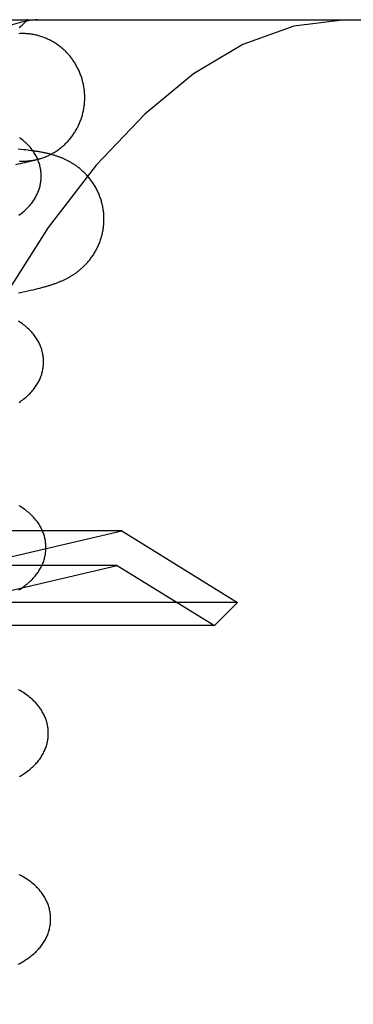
# Model space of a CAD drawing. Header units: inches. Extents: x 0 to 215, y 0 to 139.
# Tile 92 of 111: x 125.292 to 125.394, y 51.373 to 51.674. Entities that reach past the tile are written whole.
import ezdxf

# ---------------------------------------------------------------- set-up
doc = ezdxf.new("R2010")
doc.units = ezdxf.units.IN
doc.header["$LTSCALE"] = 11.804375
doc.header["$MEASUREMENT"] = 0
doc.linetypes.add('HIDDEN', pattern=[0.2, 0.1, -0.1])
doc.layers.add('DEFAULT_2', color=8, linetype='HIDDEN')

msp = doc.modelspace()

# ---------------------------------------------------------------- linework, layer by layer
at = {"layer": 'DEFAULT_2', "color": 8, "linetype": 'HIDDEN'}
for p, q in [((125.10155, 51.67428), (125.4371, 51.67428)), ((125.2921, 51.63461), (125.29128, 51.63469)), ((125.29287, 51.63453), (125.2921, 51.63461)), ((125.29361, 51.63445), (125.29287, 51.63453)), ((125.2953, 51.63424), (125.29465, 51.63433)), ((125.29652, 51.5919), (125.29722, 51.59207)), ((125.29722, 51.59207), (125.29788, 51.59224)), ((125.29134, 51.5908), (125.29235, 51.591)), ((125.29235, 51.591), (125.29329, 51.59119)), ((125.29329, 51.59119), (125.29417, 51.59138)), ((125.29417, 51.59138), (125.295, 51.59156)), ((125.295, 51.59156), (125.29578, 51.59173)), ((125.29578, 51.59173), (125.29652, 51.5919)), ((125.32284, 51.51803), (125.06757, 51.51803)), ((125.28848, 51.50997), (125.32284, 51.51803)), ((125.32284, 51.51803), (125.35821, 51.4961)), ((125.32146, 51.50743), (125.06896, 51.50743)), ((125.28848, 51.4997), (125.32146, 51.50743)), ((125.32146, 51.50743), (125.35113, 51.48903)), ((125.35821, 51.4961), (125.03221, 51.4961)), ((125.35113, 51.48903), (125.35821, 51.4961)), ((125.35113, 51.48903), (125.03928, 51.48903))]:
    msp.add_line(p, q, dxfattribs=at)
for points in [[(125.39104, 51.67428), (125.37537, 51.67235), (125.35986, 51.66671), (125.34476, 51.65771), (125.32986, 51.64545), (125.31502, 51.62977), (125.30044, 51.61076), (125.28617, 51.58827), (125.27246, 51.56248), (125.25946, 51.53349), (125.24738, 51.50154), (125.23636, 51.46687), (125.22653, 51.42976), (125.21803, 51.39052), (125.21094, 51.34948), (125.20535, 51.30697), (125.20131, 51.26336), (125.19887, 51.21902), (125.19806, 51.17428)], [(125.29711, 51.67428), (125.29641, 51.67425), (125.29557, 51.67416), (125.2946, 51.674), (125.29349, 51.67378), (125.29225, 51.6735), (125.29088, 51.67315), (125.28937, 51.67273), (125.28774, 51.67225), (125.28597, 51.6717), (125.28408, 51.67109), (125.28206, 51.67041), (125.27991, 51.66966)], [(125.29158, 51.67193), (125.29192, 51.67221), (125.29225, 51.67248), (125.29256, 51.67276), (125.29287, 51.67304), (125.29316, 51.67333), (125.29344, 51.67361), (125.29372, 51.6739), (125.29398, 51.67419), (125.29423, 51.67448)], [(125.31153, 51.65165), (125.31151, 51.65198), (125.31148, 51.65231), (125.31145, 51.65264), (125.31141, 51.65296), (125.31137, 51.65329), (125.31132, 51.65362), (125.31126, 51.65394), (125.3112, 51.65426), (125.31114, 51.65459), (125.31107, 51.65491), (125.31099, 51.65523), (125.31091, 51.65555), (125.31083, 51.65587), (125.31074, 51.65618), (125.31064, 51.6565), (125.31054, 51.65681), (125.31043, 51.65712), (125.31032, 51.65743), (125.31021, 51.65774), (125.31009, 51.65804), (125.30996, 51.65834), (125.30983, 51.65864), (125.30969, 51.65894), (125.30955, 51.65924), (125.3094, 51.65953), (125.30925, 51.65982), (125.3091, 51.66011), (125.30894, 51.6604), (125.30877, 51.66068), (125.3086, 51.66096), (125.30843, 51.66124), (125.30825, 51.66151), (125.30807, 51.66178), (125.30788, 51.66205), (125.30769, 51.66231), (125.30749, 51.66257), (125.30729, 51.66283), (125.30709, 51.66309), (125.30688, 51.66334), (125.30667, 51.66358), (125.30645, 51.66383), (125.30623, 51.66407), (125.30601, 51.6643), (125.30578, 51.66453), (125.30555, 51.66476), (125.30531, 51.66498), (125.30507, 51.6652), (125.30483, 51.66542), (125.30458, 51.66563), (125.30433, 51.66584), (125.30408, 51.66604), (125.30383, 51.66624), (125.30357, 51.66643), (125.3033, 51.66662), (125.30304, 51.6668), (125.30277, 51.66698), (125.3025, 51.66716), (125.30222, 51.66733), (125.30195, 51.66749), (125.30167, 51.66765), (125.30138, 51.66781), (125.3011, 51.66796), (125.30081, 51.6681), (125.30052, 51.66825), (125.30023, 51.66838), (125.29994, 51.66851), (125.29964, 51.66864), (125.29934, 51.66876), (125.29904, 51.66887), (125.29874, 51.66898), (125.29844, 51.66909), (125.29813, 51.66919), (125.29783, 51.66928), (125.29752, 51.66937), (125.29721, 51.66945), (125.2969, 51.66953), (125.29659, 51.6696), (125.29627, 51.66967), (125.29596, 51.66973), (125.29564, 51.66979), (125.29533, 51.66984), (125.29501, 51.66988), (125.29469, 51.66992), (125.29438, 51.66996), (125.29406, 51.66999), (125.29374, 51.67001), (125.29342, 51.67003), (125.2931, 51.67004), (125.29278, 51.67005), (125.29246, 51.67005), (125.29214, 51.67004), (125.29182, 51.67003), (125.2915, 51.67002)], [(125.29793, 51.63181), (125.29817, 51.63188), (125.29847, 51.63198), (125.29878, 51.63208), (125.29908, 51.63219), (125.29938, 51.6323), (125.29968, 51.63242), (125.29997, 51.63255), (125.30026, 51.63268), (125.30056, 51.63281), (125.30085, 51.63295), (125.30113, 51.63309), (125.30142, 51.63324), (125.3017, 51.6334), (125.30198, 51.63356), (125.30225, 51.63372), (125.30253, 51.63389), (125.3028, 51.63406), (125.30307, 51.63424), (125.30333, 51.63442), (125.3036, 51.63461), (125.30385, 51.6348), (125.30411, 51.635), (125.30436, 51.6352), (125.30461, 51.63541), (125.30486, 51.63562), (125.3051, 51.63583), (125.30534, 51.63605), (125.30557, 51.63627), (125.30581, 51.6365), (125.30603, 51.63673), (125.30626, 51.63696), (125.30648, 51.6372), (125.30669, 51.63744), (125.30691, 51.63769), (125.30711, 51.63794), (125.30732, 51.63819), (125.30752, 51.63845), (125.30771, 51.63871), (125.3079, 51.63897), (125.30809, 51.63924), (125.30827, 51.6395), (125.30845, 51.63978), (125.30862, 51.64005), (125.30879, 51.64033), (125.30896, 51.64061), (125.30912, 51.6409), (125.30927, 51.64119), (125.30942, 51.64148), (125.30957, 51.64177), (125.30971, 51.64207), (125.30984, 51.64236), (125.30997, 51.64266), (125.3101, 51.64297), (125.31022, 51.64327), (125.31034, 51.64358), (125.31045, 51.64389), (125.31055, 51.6442), (125.31065, 51.64451), (125.31075, 51.64482), (125.31084, 51.64514), (125.31092, 51.64545), (125.311, 51.64577), (125.31108, 51.64609), (125.31115, 51.64641), (125.31121, 51.64674), (125.31127, 51.64706), (125.31132, 51.64738), (125.31137, 51.64771), (125.31141, 51.64804), (125.31145, 51.64836), (125.31148, 51.64869), (125.31151, 51.64902), (125.31153, 51.64935), (125.31155, 51.64968), (125.31156, 51.65001), (125.31156, 51.65033), (125.31156, 51.65066), (125.31156, 51.65099), (125.31155, 51.65132), (125.31153, 51.65165)], [(125.29828, 51.62662), (125.29827, 51.62691), (125.29826, 51.62724), (125.29823, 51.62758), (125.2982, 51.62792), (125.29815, 51.62825), (125.2981, 51.62858), (125.29804, 51.62891), (125.29797, 51.62925), (125.2979, 51.62957), (125.29781, 51.6299), (125.29771, 51.63023), (125.29761, 51.63055), (125.2975, 51.63088), (125.29738, 51.6312), (125.29725, 51.63151), (125.29711, 51.63183), (125.29696, 51.63215), (125.2968, 51.63246), (125.29664, 51.63277), (125.29646, 51.63308), (125.29628, 51.63339), (125.29608, 51.63369), (125.29588, 51.63399), (125.29567, 51.6343), (125.29545, 51.63459), (125.29522, 51.63489), (125.29498, 51.63518), (125.29473, 51.63547), (125.29447, 51.63576), (125.2942, 51.63604), (125.29392, 51.63632), (125.29362, 51.6366), (125.29332, 51.63688), (125.29301, 51.63715), (125.29269, 51.63742), (125.29236, 51.63769), (125.29201, 51.63795), (125.29165, 51.63821)], [(125.29465, 51.63433), (125.29431, 51.63437), (125.29361, 51.63445)], [(125.3174, 51.61444), (125.31738, 51.61476), (125.31735, 51.61511), (125.31732, 51.61546), (125.31728, 51.6158), (125.31723, 51.61615), (125.31718, 51.61649), (125.31712, 51.61683), (125.31705, 51.61717), (125.31698, 51.61751), (125.31691, 51.61785), (125.31682, 51.61819), (125.31673, 51.61853), (125.31664, 51.61886), (125.31654, 51.61919), (125.31643, 51.61952), (125.31632, 51.61985), (125.3162, 51.62017), (125.31608, 51.6205), (125.31595, 51.62082), (125.31582, 51.62113), (125.31568, 51.62145), (125.31554, 51.62176), (125.31539, 51.62207), (125.31523, 51.62238), (125.31507, 51.62268), (125.31491, 51.62298), (125.31474, 51.62327), (125.31457, 51.62356), (125.31439, 51.62385), (125.31421, 51.62413), (125.31403, 51.62441), (125.31384, 51.62469), (125.31365, 51.62496), (125.31345, 51.62522), (125.31325, 51.62548), (125.31305, 51.62574), (125.31284, 51.62599), (125.31263, 51.62624), (125.31242, 51.62648), (125.31221, 51.62672), (125.312, 51.62695), (125.31178, 51.62717), (125.31156, 51.62739), (125.31135, 51.62761), (125.31113, 51.62782), (125.31091, 51.62802), (125.31069, 51.62822), (125.31047, 51.62841), (125.31025, 51.6286), (125.31003, 51.62878), (125.3098, 51.62896), (125.30958, 51.62913), (125.30936, 51.6293), (125.30914, 51.62946), (125.30892, 51.62962), (125.3087, 51.62977), (125.30848, 51.62992), (125.30827, 51.63007), (125.30805, 51.63021), (125.30783, 51.63034), (125.30762, 51.63047), (125.30741, 51.6306), (125.3072, 51.63072), (125.307, 51.63084), (125.30679, 51.63095), (125.30659, 51.63106), (125.30638, 51.63117), (125.30618, 51.63127), (125.30598, 51.63137), (125.30578, 51.63147), (125.30557, 51.63157), (125.30537, 51.63166), (125.30517, 51.63175), (125.30497, 51.63184), (125.30477, 51.63193), (125.30456, 51.63201), (125.30436, 51.6321), (125.30415, 51.63218), (125.30394, 51.63226), (125.30373, 51.63234), (125.30352, 51.63241), (125.30331, 51.63249), (125.3031, 51.63256), (125.30288, 51.63263), (125.30267, 51.6327), (125.30245, 51.63277), (125.30223, 51.63284), (125.302, 51.63291), (125.30177, 51.63298), (125.30154, 51.63304), (125.30131, 51.63311), (125.30107, 51.63317), (125.30084, 51.63323), (125.3006, 51.63329), (125.30036, 51.63335), (125.30012, 51.6334), (125.29987, 51.63346), (125.29963, 51.63351), (125.29938, 51.63356), (125.29914, 51.63362), (125.29889, 51.63367), (125.29863, 51.63371), (125.29838, 51.63376), (125.29812, 51.63381), (125.29786, 51.63386), (125.2976, 51.6339), (125.29733, 51.63394), (125.29706, 51.63399), (125.29679, 51.63403), (125.2965, 51.63408), (125.29621, 51.63412), (125.29592, 51.63416), (125.2953, 51.63424)], [(125.29058, 51.63004), (125.29129, 51.63018), (125.292, 51.63033), (125.29269, 51.63048), (125.29336, 51.63063), (125.29402, 51.63078), (125.29465, 51.63094), (125.29527, 51.63109), (125.29586, 51.63124), (125.29642, 51.63139), (125.29696, 51.63153), (125.29746, 51.63167), (125.29793, 51.63181)], [(125.29154, 51.63109), (125.29186, 51.63107), (125.29218, 51.63106), (125.2925, 51.63105), (125.29282, 51.63105), (125.29314, 51.63106), (125.29346, 51.63107), (125.29377, 51.63108), (125.29409, 51.6311), (125.29441, 51.63113), (125.29473, 51.63116), (125.29505, 51.6312), (125.29536, 51.63124), (125.29568, 51.63129), (125.296, 51.63135), (125.29631, 51.63141), (125.29662, 51.63147), (125.29693, 51.63154), (125.29724, 51.63162), (125.29755, 51.6317), (125.29786, 51.63179)], [(125.29146, 51.61451), (125.29183, 51.61478), (125.29219, 51.61505), (125.29253, 51.61533), (125.29287, 51.61561), (125.29319, 51.61588), (125.2935, 51.61617), (125.2938, 51.61645), (125.29409, 51.61674), (125.29436, 51.61703), (125.29463, 51.61732), (125.29489, 51.61762), (125.29514, 51.61791), (125.29537, 51.61821), (125.2956, 51.61851), (125.29581, 51.61881), (125.29601, 51.61911), (125.29621, 51.61941), (125.29639, 51.61971), (125.29656, 51.62001), (125.29673, 51.62031), (125.29688, 51.62061), (125.29703, 51.62092), (125.29717, 51.62123), (125.2973, 51.62154), (125.29743, 51.62185), (125.29754, 51.62216), (125.29765, 51.62248), (125.29774, 51.62279), (125.29783, 51.62311), (125.29792, 51.62343), (125.29799, 51.62375), (125.29806, 51.62407), (125.29811, 51.62439), (125.29816, 51.62472), (125.2982, 51.62504), (125.29823, 51.62537), (125.29826, 51.62569), (125.29827, 51.62602), (125.29828, 51.62634), (125.29828, 51.62662)], [(125.29788, 51.59224), (125.2982, 51.59232), (125.29851, 51.5924), (125.29882, 51.59248), (125.29912, 51.59257), (125.29941, 51.59265), (125.2997, 51.59273), (125.29999, 51.59281), (125.30027, 51.5929), (125.30055, 51.59298), (125.30083, 51.59306), (125.30109, 51.59315), (125.30136, 51.59323), (125.30162, 51.59332), (125.30188, 51.59341), (125.30213, 51.59349), (125.30237, 51.59358), (125.30262, 51.59367), (125.30285, 51.59375), (125.30309, 51.59384), (125.30331, 51.59393), (125.30354, 51.59402), (125.30376, 51.59411), (125.30398, 51.5942), (125.3042, 51.59429), (125.30441, 51.59438), (125.30463, 51.59447), (125.30484, 51.59457), (125.30505, 51.59467), (125.30526, 51.59477), (125.30547, 51.59486), (125.30567, 51.59496), (125.30587, 51.59507), (125.30607, 51.59517), (125.30627, 51.59527), (125.30646, 51.59538), (125.30666, 51.59548), (125.30685, 51.59559), (125.30705, 51.5957), (125.30724, 51.59581), (125.30743, 51.59593), (125.30762, 51.59604), (125.30781, 51.59616), (125.30799, 51.59628), (125.30818, 51.59641), (125.30837, 51.59653), (125.30856, 51.59666), (125.30875, 51.5968), (125.30895, 51.59693), (125.30914, 51.59707), (125.30933, 51.59722), (125.30952, 51.59736), (125.30972, 51.59752), (125.30991, 51.59767), (125.31011, 51.59784), (125.31031, 51.59801), (125.31052, 51.59818), (125.31072, 51.59836), (125.31092, 51.59854), (125.31112, 51.59873), (125.31132, 51.59892), (125.31152, 51.59912), (125.31172, 51.59932), (125.31192, 51.59953), (125.31212, 51.59974), (125.31232, 51.59996), (125.31251, 51.60018), (125.31271, 51.60041), (125.3129, 51.60064), (125.31309, 51.60088), (125.31328, 51.60113), (125.31347, 51.60137), (125.31366, 51.60163), (125.31384, 51.60189), (125.31402, 51.60215), (125.3142, 51.60242), (125.31438, 51.6027), (125.31455, 51.60298), (125.31472, 51.60326), (125.31488, 51.60354), (125.31504, 51.60384), (125.3152, 51.60413), (125.31535, 51.60443), (125.3155, 51.60473), (125.31564, 51.60504), (125.31578, 51.60535), (125.31591, 51.60566), (125.31604, 51.60598), (125.31616, 51.6063), (125.31628, 51.60662), (125.3164, 51.60694), (125.3165, 51.60727), (125.3166, 51.6076), (125.3167, 51.60793), (125.31679, 51.60826), (125.31688, 51.6086), (125.31695, 51.60894), (125.31703, 51.60928), (125.3171, 51.60962), (125.31716, 51.60996), (125.31721, 51.6103), (125.31726, 51.61065), (125.3173, 51.61099), (125.31734, 51.61134), (125.31737, 51.61168), (125.3174, 51.61203), (125.31742, 51.61238), (125.31743, 51.61273), (125.31744, 51.61308), (125.31744, 51.61343), (125.31743, 51.61377), (125.31742, 51.61412), (125.3174, 51.61444)], [(125.299, 51.56983), (125.29899, 51.57012), (125.29898, 51.57046), (125.29895, 51.57079), (125.29892, 51.57113), (125.29887, 51.57147), (125.29882, 51.5718), (125.29876, 51.57214), (125.29869, 51.57247), (125.29861, 51.5728), (125.29852, 51.57313), (125.29843, 51.57346), (125.29832, 51.57378), (125.29821, 51.57411), (125.29809, 51.57443), (125.29796, 51.57475), (125.29782, 51.57506), (125.29767, 51.57538), (125.29751, 51.57569), (125.29734, 51.576), (125.29717, 51.57631), (125.29698, 51.57662), (125.29679, 51.57693), (125.29658, 51.57723), (125.29637, 51.57753), (125.29614, 51.57783), (125.2959, 51.57814), (125.29565, 51.57844), (125.29539, 51.57874), (125.29512, 51.57903), (125.29484, 51.57933), (125.29454, 51.57962), (125.29424, 51.57991), (125.29392, 51.58019), (125.2936, 51.58047), (125.29326, 51.58075), (125.29291, 51.58103), (125.29254, 51.5813), (125.29216, 51.58157), (125.29177, 51.58184), (125.29136, 51.58211)], [(125.29153, 51.55727), (125.29192, 51.55754), (125.2923, 51.55781), (125.29267, 51.55808), (125.29302, 51.55835), (125.29336, 51.55862), (125.29368, 51.5589), (125.294, 51.55918), (125.2943, 51.55946), (125.2946, 51.55974), (125.29488, 51.56002), (125.29515, 51.56031), (125.29542, 51.5606), (125.29567, 51.5609), (125.29591, 51.56119), (125.29614, 51.56149), (125.29637, 51.56179), (125.29658, 51.56209), (125.29679, 51.5624), (125.29698, 51.56271), (125.29717, 51.56302), (125.29735, 51.56333), (125.29751, 51.56364), (125.29767, 51.56396), (125.29782, 51.56428), (125.29796, 51.56459), (125.29809, 51.56491), (125.29821, 51.56524), (125.29832, 51.56556), (125.29843, 51.56588), (125.29852, 51.56621), (125.29861, 51.56654), (125.29869, 51.56687), (125.29876, 51.5672), (125.29882, 51.56753), (125.29887, 51.56787), (125.29892, 51.5682), (125.29895, 51.56854), (125.29898, 51.56887), (125.29899, 51.56921), (125.299, 51.56954), (125.299, 51.56983)], [(125.29972, 51.51304), (125.29971, 51.51333), (125.2997, 51.51366), (125.29967, 51.514), (125.29964, 51.51433), (125.2996, 51.51467), (125.29954, 51.515), (125.29948, 51.51533), (125.29941, 51.51566), (125.29934, 51.51599), (125.29925, 51.51632), (125.29915, 51.51665), (125.29905, 51.51697), (125.29894, 51.51729), (125.29882, 51.51761), (125.29869, 51.51793), (125.29855, 51.51825), (125.2984, 51.51856), (125.29824, 51.51887), (125.29808, 51.51919), (125.2979, 51.51949), (125.29772, 51.5198), (125.29753, 51.52011), (125.29732, 51.52041), (125.29711, 51.52071), (125.29689, 51.52101), (125.29666, 51.5213), (125.29642, 51.5216), (125.29617, 51.52189), (125.29591, 51.52217), (125.29564, 51.52246), (125.29536, 51.52274), (125.29507, 51.52301), (125.29477, 51.52329), (125.29446, 51.52356), (125.29413, 51.52383), (125.2938, 51.5241), (125.29345, 51.52437), (125.2931, 51.52463), (125.29272, 51.52489), (125.29234, 51.52515), (125.29194, 51.52541), (125.29152, 51.52566)], [(125.29141, 51.49994), (125.29184, 51.50021), (125.29225, 51.50048), (125.29264, 51.50075), (125.29302, 51.50101), (125.29339, 51.50128), (125.29374, 51.50156), (125.29408, 51.50183), (125.2944, 51.50211), (125.29472, 51.50238), (125.29502, 51.50267), (125.29532, 51.50295), (125.2956, 51.50323), (125.29587, 51.50352), (125.29614, 51.50381), (125.29639, 51.5041), (125.29663, 51.5044), (125.29686, 51.5047), (125.29709, 51.505), (125.2973, 51.5053), (125.29751, 51.50561), (125.2977, 51.50592), (125.29789, 51.50623), (125.29807, 51.50654), (125.29823, 51.50685), (125.29839, 51.50717), (125.29854, 51.50748), (125.29868, 51.5078), (125.29881, 51.50812), (125.29893, 51.50844), (125.29904, 51.50877), (125.29915, 51.50909), (125.29925, 51.50942), (125.29933, 51.50975), (125.29941, 51.51008), (125.29948, 51.51041), (125.29954, 51.51074), (125.29959, 51.51108), (125.29964, 51.51141), (125.29967, 51.51174), (125.2997, 51.51208), (125.29971, 51.51242), (125.29972, 51.51275), (125.29972, 51.51304)], [(125.30044, 51.45625), (125.30043, 51.45653), (125.30042, 51.45687), (125.30039, 51.45721), (125.30036, 51.45754), (125.30032, 51.45788), (125.30026, 51.45821), (125.3002, 51.45854), (125.30013, 51.45887), (125.30006, 51.4592), (125.29997, 51.45953), (125.29987, 51.45985), (125.29977, 51.46018), (125.29966, 51.4605), (125.29954, 51.46082), (125.29941, 51.46114), (125.29927, 51.46146), (125.29912, 51.46177), (125.29896, 51.46208), (125.2988, 51.46239), (125.29862, 51.4627), (125.29844, 51.46301), (125.29825, 51.46332), (125.29804, 51.46362), (125.29783, 51.46392), (125.29761, 51.46422), (125.29738, 51.46451), (125.29714, 51.46481), (125.29689, 51.4651), (125.29663, 51.46538), (125.29636, 51.46567), (125.29608, 51.46595), (125.29579, 51.46623), (125.29549, 51.4665), (125.29517, 51.46677), (125.29485, 51.46704), (125.29452, 51.46731), (125.29417, 51.46758), (125.29381, 51.46784), (125.29344, 51.4681), (125.29306, 51.46836), (125.29266, 51.46862), (125.29224, 51.46887), (125.29181, 51.46913), (125.29135, 51.46939)], [(125.29169, 51.44288), (125.29213, 51.44315), (125.29256, 51.44342), (125.29297, 51.44369), (125.29336, 51.44395), (125.29374, 51.44422), (125.29411, 51.44449), (125.29446, 51.44477), (125.2948, 51.44504), (125.29512, 51.44531), (125.29544, 51.44559), (125.29574, 51.44587), (125.29604, 51.44616), (125.29632, 51.44644), (125.29659, 51.44673), (125.29686, 51.44702), (125.29711, 51.44731), (125.29735, 51.44761), (125.29758, 51.44791), (125.29781, 51.44821), (125.29802, 51.44851), (125.29823, 51.44882), (125.29842, 51.44913), (125.29861, 51.44944), (125.29879, 51.44975), (125.29895, 51.45006), (125.29911, 51.45038), (125.29926, 51.45069), (125.2994, 51.45101), (125.29953, 51.45133), (125.29965, 51.45165), (125.29976, 51.45198), (125.29987, 51.4523), (125.29997, 51.45263), (125.30005, 51.45296), (125.30013, 51.45329), (125.3002, 51.45362), (125.30026, 51.45395), (125.30031, 51.45428), (125.30036, 51.45462), (125.30039, 51.45495), (125.30042, 51.45529), (125.30043, 51.45562), (125.30044, 51.45596), (125.30044, 51.45625)], [(125.30116, 51.39946), (125.30115, 51.39974), (125.30114, 51.40008), (125.30111, 51.40042), (125.30108, 51.40075), (125.30104, 51.40108), (125.30098, 51.40142), (125.30092, 51.40175), (125.30085, 51.40208), (125.30078, 51.40241), (125.30069, 51.40274), (125.3006, 51.40306), (125.30049, 51.40339), (125.30038, 51.40371), (125.30026, 51.40403), (125.30013, 51.40435), (125.29999, 51.40467), (125.29984, 51.40498), (125.29968, 51.40529), (125.29952, 51.4056), (125.29934, 51.40591), (125.29916, 51.40622), (125.29897, 51.40653), (125.29876, 51.40683), (125.29855, 51.40713), (125.29833, 51.40743), (125.2981, 51.40772), (125.29786, 51.40801), (125.29761, 51.4083), (125.29735, 51.40859), (125.29708, 51.40888), (125.2968, 51.40916), (125.29651, 51.40943), (125.29621, 51.40971), (125.29589, 51.40998), (125.29557, 51.41025), (125.29524, 51.41052), (125.29489, 51.41079), (125.29453, 51.41105), (125.29416, 51.41131), (125.29378, 51.41157), (125.29338, 51.41183), (125.29296, 51.41208), (125.29253, 51.41234), (125.29207, 51.4126), (125.2916, 51.41285)], [(125.29127, 51.38546), (125.29176, 51.38572), (125.29222, 51.38599), (125.29267, 51.38625), (125.2931, 51.38651), (125.29351, 51.38678), (125.2939, 51.38704), (125.29428, 51.38731), (125.29465, 51.38757), (125.295, 51.38784), (125.29534, 51.38811), (125.29567, 51.38838), (125.29599, 51.38865), (125.2963, 51.38893), (125.29659, 51.38921), (125.29688, 51.38949), (125.29715, 51.38977), (125.29742, 51.39005), (125.29767, 51.39034), (125.29792, 51.39063), (125.29816, 51.39092), (125.29838, 51.39122), (125.2986, 51.39152), (125.29881, 51.39182), (125.29901, 51.39212), (125.2992, 51.39243), (125.29938, 51.39273), (125.29955, 51.39304), (125.29971, 51.39335), (125.29987, 51.39366), (125.30001, 51.39397), (125.30015, 51.39429), (125.30027, 51.3946), (125.30039, 51.39492), (125.3005, 51.39524), (125.30061, 51.39556), (125.3007, 51.39588), (125.30078, 51.39621), (125.30086, 51.39653), (125.30093, 51.39686), (125.30099, 51.39719), (125.30104, 51.39752), (125.30108, 51.39785), (125.30111, 51.39818), (125.30114, 51.39851), (125.30115, 51.39884), (125.30116, 51.39917), (125.30116, 51.39946)]]:
    msp.add_lwpolyline(points, dxfattribs=at)

doc.saveas('drawing.dxf')
